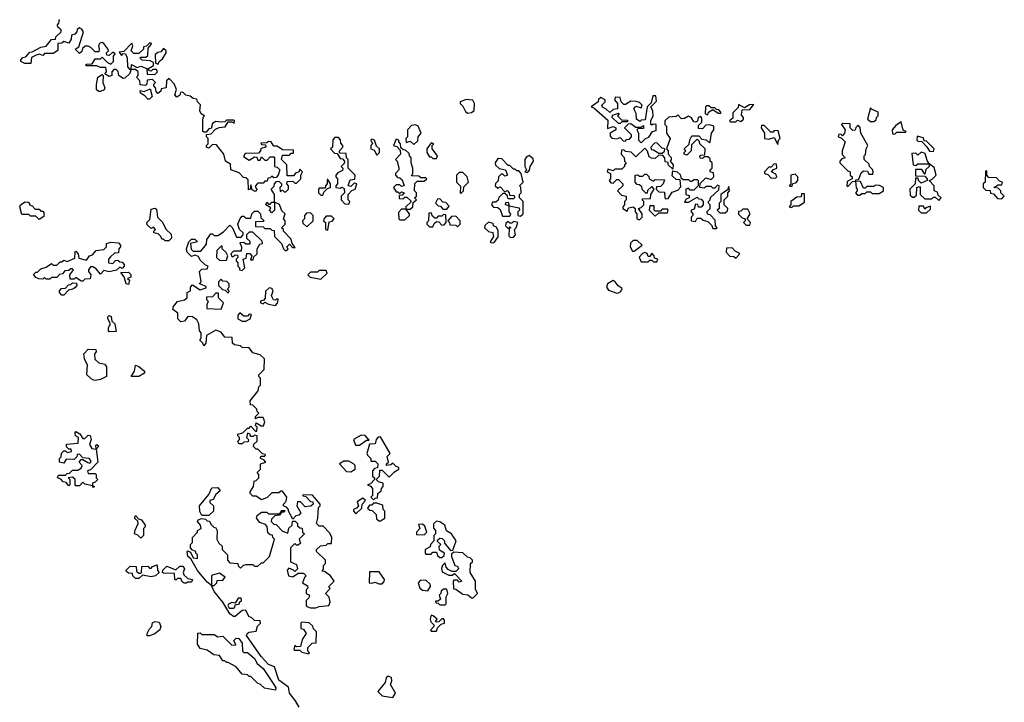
# Model space of a CAD drawing. Extents: x 1980017 to 2252640, y 74400 to 266395.
# Tile 213 of 256: x 2124083 to 2129710, y 183342 to 187244. Entities that reach past the tile are written whole.
import ezdxf

# ---------------------------------------------------------------- set-up
doc = ezdxf.new("R2010")
doc.units = 0

msp = doc.modelspace()

# ---------------------------------------------------------------- linework, layer by layer
at = {"layer": '0CON20XD'}
for points in [[(2125440, 186305), (2125430, 186295), (2125430, 186285), (2125440, 186275), (2125428.3, 186261.7), (2125411.7, 186271.7), (2125405, 186300), (2125400, 186275), (2125391.7, 186271.7), (2125388.3, 186328.3), (2125375, 186340), (2125361.7, 186341.7), (2125338.3, 186368.3), (2125290, 186385), (2125288.3, 186418.3), (2125260, 186435), (2125250, 186475), (2125208.3, 186528.3), (2125185, 186530), (2125165, 186510), (2125150, 186515), (2125150, 186525), (2125160, 186535), (2125160, 186565), (2125150, 186575), (2125151.7, 186588.3), (2125178.3, 186591.7), (2125202.5, 186617.5), (2125223, 186627), (2125258.3, 186631.7), (2125275, 186660), (2125295, 186660), (2125308.3, 186651.7), (2125310, 186665), (2125305, 186670), (2125265, 186670), (2125255, 186660), (2125235, 186657.5), (2125205, 186662.5), (2125185, 186650), (2125178.3, 186621.7), (2125165, 186620), (2125148.3, 186601.7), (2125135, 186600), (2125130, 186605), (2125130, 186665), (2125132.5, 186687.5), (2125140, 186695), (2125120, 186705), (2125112.5, 186722.5), (2125117, 186757), (2125100, 186775), (2125095, 186790), (2125075, 186792.5), (2125057, 186807), (2125033, 186813), (2125015, 186830), (2125001.7, 186828.3), (2124998.3, 186811.7), (2124981.7, 186801.7), (2124970, 186815), (2124980, 186845), (2124967, 186877), (2124937, 186907), (2124922.5, 186895), (2124920, 186855), (2124891.7, 186848.3), (2124890, 186835), (2124872.5, 186822.5), (2124863, 186833), (2124860, 186855), (2124850, 186865), (2124850, 186875), (2124860, 186885), (2124841.7, 186901.7), (2124811.7, 186898.3), (2124810, 186875), (2124801.7, 186868.3), (2124771.7, 186871.7), (2124770, 186895), (2124750, 186915), (2124760, 186925), (2124760, 186945), (2124745, 186960), (2124720, 186960), (2124710, 186935), (2124685, 186910), (2124675, 186907.5), (2124650, 186925), (2124647, 186947), (2124635, 186960), (2124621.7, 186958.3), (2124610, 186945), (2124610, 186925), (2124595, 186920), (2124570, 186935), (2124580, 186945), (2124575, 186970), (2124545, 186970), (2124525, 186980), (2124465, 186980), (2124460, 186985), (2124465, 186990), (2124498.3, 186991.7), (2124515, 187020), (2124545, 187020), (2124555, 187030), (2124585, 187000), (2124605, 186990), (2124620, 187005), (2124620, 187035), (2124628.3, 187048.3), (2124615, 187057.5), (2124595, 187040), (2124581.7, 187041.7), (2124580, 187055), (2124590, 187065), (2124587, 187077), (2124565, 187107.5), (2124555, 187112.5), (2124540.7, 187109.3), (2124533.3, 187095), (2124537.5, 187075), (2124535, 187060), (2124515, 187060), (2124490, 187085), (2124475, 187092.5), (2124458.3, 187091.7), (2124441.7, 187078.3), (2124438.3, 187061.7), (2124425, 187050), (2124400, 187075), (2124421.7, 187088.3), (2124447.5, 187175), (2124439.3, 187189.3), (2124425, 187197.5), (2124411.7, 187188.3), (2124410, 187175), (2124398.3, 187161.7), (2124380, 187155), (2124377, 187133), (2124365, 187110), (2124335, 187120), (2124325, 187110), (2124301.7, 187108.3), (2124301.7, 187068.3), (2124275, 187050), (2124225, 187050), (2124215, 187040), (2124195, 187047.5), (2124178.3, 187041.7), (2124151.7, 187028.3), (2124147.5, 186992.5), (2124113.6, 186993.6), (2124090, 187005), (2124090, 187015), (2124101.7, 187028.3), (2124118.3, 187031.7), (2124141.7, 187058.3), (2124155, 187060), (2124205, 187087.5), (2124235, 187092.5), (2124265, 187130), (2124288.3, 187131.7), (2124290, 187145), (2124320, 187175), (2124320, 187185), (2124301.7, 187201.7), (2124300, 187215), (2124307, 187223), (2124310, 187245)], [(2124855, 186930), (2124870, 186945), (2124865, 186960), (2124845, 186960), (2124835, 186950), (2124820, 186955), (2124820, 186965), (2124848.3, 186981.7), (2124848.3, 186998.3), (2124829.3, 187009.3), (2124783, 187013), (2124770, 187025), (2124775, 187030), (2124805, 187030), (2124815, 187040), (2124818.3, 187081.7), (2124837, 187103), (2124835, 187110), (2124825, 187110), (2124808.3, 187091.7), (2124791.7, 187088.3), (2124790, 187075), (2124765, 187050), (2124735, 187050), (2124720, 187065), (2124730, 187095), (2124725, 187110), (2124678.3, 187061.7), (2124651.7, 187058.3), (2124665, 187040), (2124675, 187050), (2124688.3, 187048.3), (2124697.5, 187025), (2124700, 186975), (2124711.7, 186961.7), (2124720, 186960), (2124723, 186987), (2124755, 186970), (2124775, 186977.5), (2124810, 186965), (2124811.7, 186931.7), (2124855, 186930)], [(2124875, 186990), (2124880, 187005), (2124899.3, 187020.7), (2124920, 187055), (2124920, 187065), (2124905, 187080), (2124890, 187060), (2124873, 187057), (2124857.5, 187045), (2124860, 186995), (2124875, 186990)], [(2124535, 186832.5), (2124523, 186843), (2124523, 186873), (2124530, 186915), (2124555, 186930), (2124560, 186925), (2124557.5, 186885), (2124570, 186855), (2124566.4, 186843.6), (2124545, 186833.3), (2124535, 186832.5)], [(2124825, 186790), (2124815, 186790), (2124799.3, 186809.3), (2124773.6, 186823.6), (2124771.7, 186838.3), (2124795, 186832.5), (2124828.3, 186848.3), (2124840, 186805), (2124825, 186790)], [(2127635, 186540), (2127660, 186565), (2127678.3, 186571.7), (2127700, 186605), (2127720, 186610), (2127720, 186645), (2127702.5, 186647.5), (2127695, 186640), (2127690, 186645), (2127690, 186665), (2127702.5, 186695), (2127701.7, 186721.7), (2127690, 186745), (2127721.7, 186778.3), (2127718.3, 186808.3), (2127701.7, 186808.3), (2127691.7, 186768.3), (2127670, 186745), (2127658.3, 186671.7), (2127635, 186670), (2127627.5, 186662.5), (2127607.5, 186675), (2127607, 186707), (2127592.5, 186735), (2127605, 186750), (2127635, 186740), (2127640, 186755), (2127625, 186770), (2127606.4, 186776.4), (2127575, 186777.5), (2127545, 186760), (2127535, 186760), (2127520, 186775), (2127515, 186800), (2127488.3, 186801.7), (2127482.5, 186785), (2127500, 186765), (2127500, 186735), (2127475, 186730), (2127455, 186712.5), (2127435, 186732.5), (2127413, 186743), (2127410, 186755), (2127430, 186775), (2127430, 186785), (2127405, 186800), (2127391.7, 186788.3), (2127390, 186775), (2127350, 186745), (2127365, 186740), (2127445, 186670), (2127441.7, 186621.7), (2127475, 186632.5), (2127490, 186625), (2127490, 186615), (2127457.5, 186595), (2127458.3, 186578.3), (2127467.5, 186567.5), (2127495, 186562.5), (2127515, 186570), (2127531.7, 186551.7), (2127545, 186550), (2127551.7, 186558.3), (2127568.3, 186561.7), (2127580, 186575), (2127580, 186585), (2127540, 186625), (2127561.7, 186648.3), (2127575, 186650), (2127605, 186630), (2127635, 186630), (2127648.3, 186638.3), (2127648.3, 186621.7), (2127615, 186620), (2127610, 186615), (2127620, 186595), (2127620, 186555), (2127635, 186540)], [(2126645, 186710), (2126665, 186712.5), (2126680, 186725), (2126682.5, 186765), (2126673, 186783), (2126635, 186787.5), (2126600, 186775), (2126600, 186765), (2126615, 186750), (2126630, 186720), (2126645, 186710)], [(2128015, 186700), (2128020, 186715), (2128045, 186730), (2128075, 186710), (2128090, 186710), (2128090, 186715), (2128078.3, 186728.3), (2128065, 186730), (2128055, 186740), (2128035, 186740), (2128021.7, 186751.7), (2128008.3, 186751.7), (2128002.5, 186745), (2128000, 186705), (2128015, 186700)], [(2128175, 186660), (2128185, 186670), (2128205, 186662.5), (2128220, 186675), (2128220, 186685), (2128208.3, 186698.3), (2128211.7, 186728.3), (2128255, 186730), (2128278.3, 186758.3), (2128253, 186757), (2128225, 186740), (2128191.7, 186758.3), (2128188.3, 186741.7), (2128158.3, 186711.7), (2128158.3, 186681.7), (2128140, 186665), (2128145, 186660), (2128175, 186660)], [(2128065, 186050), (2128070, 186055), (2128060, 186065), (2128058.3, 186098.3), (2128028.3, 186128.3), (2128015, 186130), (2128010, 186145), (2128030, 186165), (2128030, 186185), (2128020, 186195), (2128020, 186205), (2128030, 186215), (2128031.7, 186228.3), (2128078.3, 186271.7), (2128080, 186295), (2128071.7, 186298.3), (2128055, 186280), (2128045, 186280), (2128035, 186290), (2128005, 186290), (2127995, 186280), (2127970, 186285), (2127971.7, 186308.3), (2128005, 186340), (2128035, 186330), (2128050, 186345), (2128048.3, 186368.3), (2128030, 186375), (2128030, 186385), (2128040, 186395), (2128040, 186425), (2128030, 186435), (2128028.3, 186448.3), (2128015, 186460), (2127995, 186460), (2127985, 186450), (2127971.7, 186451.7), (2127970, 186465), (2127975, 186470), (2127998.3, 186471.7), (2128000, 186505), (2127970, 186535), (2127968.3, 186548.3), (2127955, 186560), (2127921.7, 186528.3), (2127920, 186495), (2127895, 186470), (2127880, 186475), (2127880, 186485), (2127890, 186495), (2127880, 186505), (2127908.3, 186531.7), (2127912.5, 186557.5), (2127925, 186580), (2127965, 186580), (2127981.7, 186561.7), (2128007, 186557), (2128025, 186540), (2128030, 186545), (2128037.5, 186595), (2128050, 186615), (2128050, 186635), (2128025, 186642.5), (2128005, 186640), (2127985, 186620), (2127961.7, 186621.7), (2127961.7, 186638.3), (2127981.7, 186658.3), (2127981.7, 186681.7), (2127975, 186690), (2127960, 186685), (2127957, 186663), (2127945, 186657.5), (2127935, 186660), (2127923, 186683), (2127905, 186692.5), (2127881.7, 186678.3), (2127865, 186677.5), (2127845, 186700), (2127835, 186690), (2127793, 186687), (2127770, 186665), (2127770, 186645), (2127780, 186635), (2127780, 186595), (2127800, 186565), (2127780, 186505), (2127790, 186495), (2127790, 186475), (2127807, 186457), (2127807, 186443), (2127800, 186435), (2127817.5, 186415), (2127815, 186390), (2127790, 186415), (2127788.3, 186428.3), (2127771.7, 186431.7), (2127770, 186455), (2127758.3, 186468.3), (2127735, 186470), (2127715, 186450), (2127693, 186453), (2127680, 186460), (2127671.7, 186491.7), (2127655, 186510), (2127605, 186460), (2127577, 186487), (2127545, 186490), (2127535, 186500), (2127521.7, 186498.3), (2127520, 186475), (2127537, 186457), (2127540, 186435), (2127550, 186425), (2127540, 186415), (2127540, 186405), (2127525, 186390), (2127485, 186390), (2127475, 186380), (2127445, 186390), (2127440, 186375), (2127460, 186365), (2127460, 186335), (2127452.5, 186325), (2127461.7, 186311.7), (2127475, 186310), (2127495, 186330), (2127505, 186330), (2127530, 186305), (2127530, 186295), (2127500, 186265), (2127521.7, 186241.7), (2127550, 186235), (2127550, 186215), (2127540, 186205), (2127540, 186185), (2127530, 186175), (2127530, 186165), (2127555, 186150), (2127561.7, 186168.3), (2127590, 186175), (2127600, 186165), (2127600, 186145), (2127610, 186135), (2127610, 186105), (2127625, 186100), (2127640, 186115), (2127640, 186135), (2127620, 186165), (2127635, 186170), (2127650, 186185), (2127650, 186205), (2127640, 186215), (2127645, 186220), (2127688.3, 186221.7), (2127690, 186245), (2127710, 186275), (2127695, 186290), (2127671.7, 186268.3), (2127668.3, 186251.7), (2127661.7, 186251.7), (2127641.7, 186271.7), (2127638.3, 186288.3), (2127625, 186300), (2127611.7, 186301.7), (2127600, 186315), (2127600, 186355), (2127615, 186357.5), (2127625, 186350), (2127645, 186350), (2127655, 186360), (2127665, 186360), (2127678.3, 186348.3), (2127680, 186335), (2127705, 186320), (2127715, 186330), (2127768.3, 186328.3), (2127760, 186305), (2127745, 186290), (2127721.7, 186288.3), (2127720, 186275), (2127735, 186260), (2127768.3, 186258.3), (2127770, 186225), (2127775, 186220), (2127788.3, 186221.7), (2127811.7, 186258.3), (2127845, 186270), (2127861.7, 186288.3), (2127858.3, 186328.3), (2127835, 186330), (2127811.7, 186351.7), (2127815, 186380), (2127840, 186375), (2127858.3, 186358.3), (2127861.7, 186341.7), (2127875, 186330), (2127905, 186330), (2127915, 186320), (2127925, 186320), (2127935, 186330), (2127955, 186330), (2127960, 186325), (2127960, 186295), (2127935, 186270), (2127915, 186270), (2127905, 186280), (2127890, 186275), (2127890, 186245), (2127908.3, 186238.3), (2127910, 186225), (2127891.7, 186218.3), (2127881.7, 186201.7), (2127905, 186200), (2127955, 186230), (2127965, 186220), (2127978.3, 186218.3), (2127990, 186205), (2127990, 186185), (2127978.3, 186171.7), (2127961.7, 186171.7), (2127958.3, 186188.3), (2127945, 186190), (2127938.3, 186161.7), (2127920, 186155), (2127920, 186145), (2127930, 186135), (2127930, 186125), (2127920, 186115), (2127920, 186095), (2127945, 186090), (2127955, 186110), (2127975, 186110), (2127988.3, 186098.3), (2128015, 186090), (2128038.3, 186068.3), (2128045, 186050), (2128065, 186050)], [(2127515, 186650), (2127505, 186650), (2127470, 186685), (2127471.7, 186698.3), (2127505, 186710), (2127510, 186705), (2127500, 186695), (2127521.7, 186671.7), (2127555, 186670), (2127560, 186665), (2127555, 186660), (2127525, 186660), (2127515, 186650)], [(2128965, 186662.5), (2128978.3, 186671.7), (2128980, 186685), (2128990, 186695), (2128990, 186715), (2128951.7, 186731.7), (2128945, 186740), (2128927.5, 186675), (2128945, 186662.5), (2128965, 186662.5)], [(2126335, 186530), (2126358.3, 186551.7), (2126360, 186575), (2126377.5, 186595), (2126360, 186635), (2126345, 186642.5), (2126321.7, 186638.3), (2126300, 186615), (2126300, 186575), (2126290, 186565), (2126291.7, 186541.7), (2126315, 186550), (2126335, 186530)], [(2128415, 186530), (2128420, 186555), (2128430, 186565), (2128418.3, 186608.3), (2128395, 186610), (2128388.3, 186601.7), (2128375, 186600), (2128338.3, 186638.3), (2128321.7, 186638.3), (2128320, 186625), (2128340, 186595), (2128340, 186565), (2128365, 186560), (2128395, 186570), (2128415, 186530)], [(2128815, 186290), (2128841.7, 186318.3), (2128860, 186320), (2128861.7, 186328.3), (2128878.3, 186331.7), (2128891.7, 186368.3), (2128905, 186380), (2128928.3, 186378.3), (2128935, 186360), (2128958.3, 186361.7), (2128960, 186375), (2128957, 186387), (2128940, 186405), (2128938.3, 186418.3), (2128910, 186445), (2128910, 186465), (2128917, 186473), (2128920, 186505), (2128930, 186525), (2128890, 186595), (2128887, 186627), (2128875, 186640), (2128861.7, 186628.3), (2128858.3, 186611.7), (2128845, 186610), (2128830, 186625), (2128828.3, 186648.3), (2128785, 186650), (2128780, 186645), (2128800, 186615), (2128797.5, 186595), (2128785, 186580), (2128778.3, 186588.3), (2128765, 186590), (2128760, 186575), (2128778.3, 186568.3), (2128800, 186545), (2128782.5, 186495), (2128783, 186473), (2128800, 186455), (2128781.7, 186448.3), (2128770, 186435), (2128770, 186425), (2128815, 186380), (2128830, 186375), (2128830, 186355), (2128840, 186345), (2128840, 186335), (2128811.7, 186318.3), (2128810, 186295), (2128815, 186290)], [(2129085, 186590), (2129095, 186600), (2129145, 186600), (2129150, 186605), (2129131.7, 186611.7), (2129120, 186660), (2129090.7, 186639.3), (2129070, 186615), (2129071.7, 186591.7), (2129085, 186590)], [(2125410, 183825), (2125393.6, 183833.6), (2125375, 183870), (2125355, 183867.5), (2125315, 183833.3), (2125305, 183833.8), (2125285, 183848), (2125243.8, 183915), (2125194.2, 183975), (2125180, 184010), (2125155, 184030), (2125099.2, 184095), (2125062, 184162), (2125044.4, 184175), (2125040, 184205), (2125045, 184207.5), (2125060, 184200), (2125075, 184167.5), (2125100, 184165), (2125100, 184185), (2125090, 184195), (2125090, 184205), (2125071.7, 184211.7), (2125060, 184225), (2125060, 184245), (2125070, 184255), (2125070, 184285), (2125100, 184315), (2125100, 184325), (2125120, 184335), (2125117.5, 184355), (2125100, 184375), (2125102.5, 184385), (2125125, 184392.5), (2125145, 184390), (2125155, 184380), (2125168.3, 184378.3), (2125175, 184360), (2125193, 184343), (2125205, 184340), (2125212.5, 184325), (2125210, 184275), (2125221.7, 184251.7), (2125240, 184235), (2125240, 184215), (2125270, 184185), (2125270, 184155), (2125285, 184140), (2125330, 184135), (2125331.7, 184121.7), (2125345, 184110), (2125363, 184127), (2125375, 184130), (2125415, 184130), (2125425, 184120), (2125445, 184120), (2125465, 184140), (2125475, 184140), (2125510, 184175), (2125540, 184275), (2125530, 184285), (2125528.3, 184298.3), (2125515, 184300), (2125501.7, 184311.7), (2125497.5, 184347.5), (2125488.3, 184358.3), (2125455, 184370), (2125437.5, 184395), (2125440.7, 184409.3), (2125465, 184430), (2125495, 184430), (2125505, 184420), (2125570, 184420), (2125581.7, 184438.3), (2125598.3, 184438.3), (2125595, 184430), (2125580, 184430), (2125568.3, 184411.7), (2125541.7, 184408.3), (2125521.7, 184388.3), (2125520, 184375), (2125535, 184360), (2125548.3, 184358.3), (2125582.5, 184322.5), (2125615, 184310), (2125621.7, 184338.3), (2125640, 184355), (2125641.7, 184378.3), (2125658.3, 184378.3), (2125670, 184365), (2125671.7, 184351.7), (2125685, 184340), (2125698.3, 184338.3), (2125700, 184315), (2125710, 184305), (2125680, 184275), (2125688.3, 184251.7), (2125675, 184240), (2125665, 184240), (2125655, 184250), (2125630, 184225), (2125630, 184145), (2125665, 184130), (2125670, 184105), (2125655, 184090), (2125648.3, 184098.3), (2125621.7, 184108.3), (2125612.5, 184097.5), (2125620, 184065), (2125645, 184060), (2125675, 184080), (2125705, 184080), (2125720, 184065), (2125710, 184055), (2125700, 184025), (2125728.3, 184008.3), (2125730, 183995), (2125720, 183985), (2125720, 183965), (2125740, 183955), (2125735, 183940), (2125720, 183925), (2125720, 183895), (2125725, 183890), (2125745, 183882.5), (2125775, 183882.5), (2125795, 183890), (2125850, 183895), (2125856.7, 183915), (2125852.5, 183942.5), (2125830, 183965), (2125857, 183993), (2125850, 184005), (2125880, 184035), (2125860, 184065), (2125825, 184090), (2125811.7, 184091.7), (2125820, 184105), (2125820, 184125), (2125830, 184135), (2125830, 184155), (2125780, 184205), (2125780, 184215), (2125803, 184237), (2125835, 184240), (2125845, 184250), (2125865, 184250), (2125867.5, 184285), (2125855, 184310), (2125818.3, 184348.3), (2125795, 184350), (2125780, 184365), (2125787.5, 184395), (2125790, 184455), (2125800, 184465), (2125800, 184475), (2125757, 184527), (2125701.7, 184528.3), (2125701.7, 184521.7), (2125718.3, 184518.3), (2125745, 184490), (2125758.3, 184488.3), (2125760, 184475), (2125747, 184463), (2125715, 184460), (2125688.3, 184488.3), (2125671.7, 184488.3), (2125667.5, 184465), (2125690, 184425), (2125678.3, 184411.7), (2125661.7, 184408.3), (2125645, 184390), (2125620, 184435), (2125620, 184445), (2125608.3, 184458.3), (2125590, 184465), (2125590, 184475), (2125607, 184493), (2125610, 184515), (2125585, 184550), (2125575, 184550), (2125565, 184540), (2125525, 184540), (2125497, 184513), (2125465, 184500), (2125435, 184520), (2125415, 184520), (2125400, 184535), (2125400, 184545), (2125420, 184575), (2125423, 184607), (2125435, 184610), (2125450, 184625), (2125450, 184645), (2125440, 184655), (2125460, 184675), (2125460, 184705), (2125490, 184715), (2125478.3, 184728.3), (2125460, 184735), (2125461.7, 184748.3), (2125485, 184750), (2125488.3, 184758.3), (2125471.7, 184761.7), (2125445, 184790), (2125435, 184790), (2125420, 184805), (2125421.7, 184818.3), (2125440, 184835), (2125440, 184865), (2125425, 184870), (2125418.3, 184861.7), (2125401.7, 184861.7), (2125400, 184875), (2125385, 184880), (2125380, 184855), (2125390, 184845), (2125388.3, 184831.7), (2125365, 184830), (2125355, 184820), (2125335, 184820), (2125330, 184835), (2125340, 184845), (2125340, 184855), (2125330, 184865), (2125330, 184875), (2125358.3, 184881.7), (2125385, 184910), (2125395, 184910), (2125405, 184920), (2125431.7, 184891.7), (2125438.3, 184891.7), (2125440, 184915), (2125430, 184925), (2125435, 184940), (2125463, 184923), (2125477, 184923), (2125483.3, 184945), (2125475, 184970), (2125445, 184970), (2125431.7, 184961.7), (2125430, 184975), (2125450, 184995), (2125440, 185005), (2125438.3, 185018.3), (2125415, 185040), (2125401.7, 185041.7), (2125400, 185065), (2125447, 185123), (2125450, 185145), (2125460, 185155), (2125460, 185195), (2125450, 185205), (2125450, 185215), (2125480, 185245), (2125482.5, 185305), (2125458.3, 185328.3), (2125415, 185340), (2125395, 185367.5), (2125355, 185370), (2125345, 185380), (2125310, 185385), (2125300, 185395), (2125298.3, 185428.3), (2125255, 185430), (2125235, 185457.5), (2125205, 185470), (2125151.7, 185438.3), (2125147.5, 185395), (2125135, 185380), (2125130, 185395), (2125113, 185413), (2125120, 185425), (2125120, 185455), (2125110, 185465), (2125106.7, 185505), (2125095, 185527.5), (2125070, 185545), (2125045, 185547.5), (2125025, 185520), (2125005, 185517.5), (2124987.5, 185535), (2124986.2, 185566.2), (2124958.3, 185588.3), (2124962.5, 185605), (2124985, 185632.5), (2125025, 185643.3), (2125040, 185655), (2125040, 185685), (2125060, 185695), (2125060, 185715), (2125071.7, 185728.3), (2125115, 185700), (2125148.3, 185711.7), (2125148.3, 185718.3), (2125110, 185735), (2125120, 185745), (2125110, 185805), (2125125, 185817.5), (2125155, 185820), (2125160, 185835), (2125145, 185840), (2125115, 185870), (2125105, 185890), (2125085, 185897.5), (2125065, 185890), (2125040, 185915), (2125037.5, 185935), (2125050, 185975), (2125065, 185990), (2125085, 185990), (2125100, 185975), (2125060, 185965), (2125063, 185933), (2125075, 185920), (2125118.3, 185921.7), (2125151.7, 185961.7), (2125153, 185987), (2125175, 186020), (2125185, 186020), (2125195, 186010), (2125215, 186010), (2125248.3, 186031.7), (2125285, 186070), (2125300, 186055), (2125321.7, 186001.7), (2125348.3, 186001.7), (2125360, 186015), (2125360, 186025), (2125340, 186045), (2125330, 186075), (2125343, 186107), (2125355, 186120), (2125365, 186120), (2125375, 186110), (2125405, 186110), (2125410, 186135), (2125425, 186150), (2125445, 186150), (2125460, 186135), (2125461.7, 186111.7), (2125480, 186095), (2125475, 186090), (2125431.7, 186088.3), (2125431.7, 186061.7), (2125475, 186060), (2125485, 186050), (2125515, 186050), (2125525, 186040), (2125538.3, 186038.3), (2125540, 186005), (2125580, 185965), (2125590, 185935), (2125603, 185923), (2125618.3, 185931.7), (2125610, 185945), (2125625, 185960), (2125641.7, 185941.7), (2125658.3, 185941.7), (2125640, 185965), (2125635, 185990), (2125590, 186035), (2125590, 186045), (2125580, 186055), (2125600, 186075), (2125600, 186095), (2125590, 186105), (2125600, 186135), (2125581.7, 186151.7), (2125568.3, 186188.3), (2125540, 186200), (2125540, 186155), (2125525, 186140), (2125510, 186155), (2125518.3, 186168.3), (2125490, 186185), (2125495, 186200), (2125505, 186190), (2125515, 186190), (2125525, 186200), (2125540, 186200), (2125540, 186245), (2125520, 186275), (2125538.3, 186291.7), (2125540, 186305), (2125551.7, 186318.3), (2125565, 186320), (2125580, 186305), (2125580, 186295), (2125570, 186285), (2125571.7, 186261.7), (2125585, 186270), (2125595, 186260), (2125605, 186260), (2125620, 186275), (2125620, 186295), (2125610, 186305), (2125611.7, 186318.3), (2125645, 186320), (2125655, 186310), (2125665, 186310), (2125690, 186335), (2125690, 186355), (2125700, 186375), (2125685, 186390), (2125678.3, 186371.7), (2125661.7, 186368.3), (2125648.3, 186351.7), (2125611.7, 186351.7), (2125610, 186415), (2125580, 186445), (2125585, 186470), (2125625, 186470), (2125635, 186480), (2125648.3, 186481.7), (2125648.3, 186498.3), (2125585, 186500), (2125555, 186520), (2125535, 186520), (2125520, 186545), (2125505, 186547.5), (2125495, 186540), (2125461.7, 186538.3), (2125465, 186530), (2125488.3, 186528.3), (2125490, 186515), (2125461.7, 186508.3), (2125460, 186495), (2125448.3, 186481.7), (2125371.7, 186478.3), (2125361.7, 186461.7), (2125395, 186440), (2125425, 186460), (2125438.3, 186458.3), (2125445, 186440), (2125458.3, 186441.7), (2125465, 186460), (2125485, 186440), (2125498.3, 186441.7), (2125515, 186460), (2125535, 186460), (2125540, 186455), (2125540, 186405), (2125555, 186400), (2125570, 186385), (2125560, 186355), (2125548.3, 186341.7), (2125535, 186340), (2125525, 186350), (2125515, 186340), (2125501.7, 186338.3), (2125498.3, 186321.7), (2125485, 186320), (2125475, 186310), (2125445, 186310), (2125440, 186305)], [(2125965, 186190), (2125970, 186205), (2125960, 186215), (2125960, 186245), (2125981.7, 186268.3), (2126000, 186275), (2126010, 186305), (2125995, 186310), (2125975, 186290), (2125960, 186295), (2125971.7, 186328.3), (2125998.3, 186331.7), (2126000, 186355), (2125960, 186395), (2125960, 186445), (2125950, 186455), (2125948.3, 186478.3), (2125915, 186480), (2125910, 186485), (2125910, 186495), (2125930, 186515), (2125930, 186525), (2125918.3, 186538.3), (2125917.5, 186557.5), (2125905, 186570), (2125885, 186570), (2125873, 186557), (2125870, 186515), (2125860, 186505), (2125881.7, 186481.7), (2125898.3, 186478.3), (2125915, 186450), (2125928.3, 186448.3), (2125940, 186435), (2125938.3, 186421.7), (2125920, 186405), (2125930, 186395), (2125928.3, 186381.7), (2125901.7, 186368.3), (2125890, 186355), (2125890, 186345), (2125900, 186335), (2125900, 186305), (2125890, 186295), (2125890, 186285), (2125915, 186280), (2125925, 186287.5), (2125938.3, 186278.3), (2125940, 186255), (2125920, 186235), (2125920, 186215), (2125941.7, 186191.7), (2125965, 186190)], [(2126125, 186470), (2126140, 186485), (2126140, 186505), (2126121.7, 186521.7), (2126110, 186555), (2126095, 186560), (2126090, 186555), (2126100, 186535), (2126090, 186525), (2126090, 186505), (2126108.3, 186498.3), (2126125, 186470)], [(2126315, 186160), (2126330, 186175), (2126331.7, 186198.3), (2126350, 186215), (2126340, 186225), (2126350, 186235), (2126350, 186255), (2126340, 186265), (2126341.7, 186308.3), (2126355, 186320), (2126395, 186320), (2126410, 186335), (2126405, 186340), (2126375, 186340), (2126365, 186350), (2126321.7, 186351.7), (2126330, 186365), (2126330, 186395), (2126320, 186425), (2126320, 186455), (2126310, 186465), (2126308.3, 186478.3), (2126288.3, 186498.3), (2126275, 186500), (2126261.7, 186511.7), (2126260, 186535), (2126250, 186545), (2126250, 186555), (2126235, 186560), (2126220, 186525), (2126238.3, 186518.3), (2126258.3, 186498.3), (2126260, 186475), (2126230, 186445), (2126240, 186435), (2126250, 186395), (2126250, 186385), (2126230, 186365), (2126230, 186355), (2126241.7, 186341.7), (2126255, 186340), (2126268.3, 186328.3), (2126280, 186295), (2126265, 186290), (2126255, 186300), (2126235, 186300), (2126220, 186285), (2126235, 186260), (2126245, 186260), (2126255, 186250), (2126265, 186260), (2126280, 186255), (2126268.3, 186241.7), (2126251.7, 186238.3), (2126251.7, 186221.7), (2126275, 186220), (2126285, 186230), (2126295, 186230), (2126318.3, 186208.3), (2126318.3, 186201.7), (2126290, 186175), (2126290, 186160), (2126315, 186160)], [(2126465, 186450), (2126470, 186465), (2126440, 186505), (2126440, 186525), (2126450, 186535), (2126435, 186540), (2126410, 186505), (2126410, 186485), (2126425, 186460), (2126435, 186460), (2126445, 186450), (2126465, 186450)], [(2127755, 186480), (2127768.3, 186491.7), (2127770, 186505), (2127755, 186510), (2127725, 186540), (2127711.7, 186538.3), (2127690, 186515), (2127691.7, 186501.7), (2127705, 186500), (2127735, 186480), (2127755, 186480)], [(2129305, 186490), (2129310, 186505), (2129265, 186550), (2129251.7, 186551.7), (2129248.3, 186568.3), (2129211.7, 186578.3), (2129210, 186555), (2129215, 186550), (2129238.3, 186548.3), (2129267.5, 186517.5), (2129281.7, 186491.7), (2129305, 186490)], [(2129205, 186410), (2129215, 186420), (2129280, 186420), (2129268.3, 186438.3), (2129258.3, 186478.3), (2129235, 186487.5), (2129215, 186470), (2129205, 186480), (2129181.7, 186478.3), (2129190, 186415), (2129205, 186410)], [(2126945, 186120), (2126960, 186135), (2126960, 186205), (2126940, 186225), (2126940, 186245), (2126950, 186255), (2126947.5, 186287.5), (2126940, 186295), (2126960, 186315), (2126950, 186365), (2126935, 186380), (2126925, 186380), (2126915, 186390), (2126905, 186390), (2126885, 186410), (2126875, 186410), (2126838.3, 186448.3), (2126815, 186450), (2126800, 186425), (2126801.7, 186411.7), (2126823, 186393), (2126860, 186385), (2126870, 186355), (2126855, 186350), (2126845, 186360), (2126835, 186360), (2126820, 186345), (2126817.5, 186322.5), (2126801.7, 186308.3), (2126800, 186295), (2126815, 186280), (2126828.3, 186288.3), (2126855, 186260), (2126868.3, 186268.3), (2126880, 186255), (2126881.7, 186241.7), (2126908.3, 186238.3), (2126910, 186225), (2126905, 186220), (2126875, 186220), (2126868.3, 186238.3), (2126855, 186250), (2126845, 186250), (2126821.7, 186228.3), (2126818.3, 186211.7), (2126805, 186200), (2126785, 186200), (2126780, 186185), (2126791.7, 186171.7), (2126815, 186170), (2126828.3, 186158.3), (2126841.7, 186121.7), (2126885, 186120), (2126890, 186135), (2126880, 186145), (2126880, 186180), (2126860, 186185), (2126861.7, 186198.3), (2126875, 186200), (2126880, 186180), (2126938.3, 186168.3), (2126940, 186155), (2126930, 186145), (2126930, 186125), (2126945, 186120)], [(2126985, 186370), (2126997, 186383), (2127000, 186405), (2127020, 186435), (2127018.3, 186448.3), (2126995, 186467.5), (2126980, 186460), (2126970, 186445), (2126970, 186405), (2126980, 186385), (2126970, 186375), (2126985, 186370)], [(2128378.3, 186338.3), (2128405, 186340), (2128410, 186345), (2128405, 186360), (2128380, 186375), (2128391.7, 186388.3), (2128410, 186395), (2128408.3, 186418.3), (2128395, 186420), (2128378.3, 186401.7), (2128365, 186400), (2128340, 186375), (2128340, 186365), (2128358.3, 186358.3), (2128378.3, 186338.3)], [(2129335, 186210), (2129350, 186225), (2129331.7, 186241.7), (2129328.3, 186258.3), (2129310, 186265), (2129310, 186295), (2129280, 186325), (2129295, 186330), (2129320, 186355), (2129308.3, 186398.3), (2129280, 186420), (2129280, 186405), (2129261.7, 186388.3), (2129255, 186360), (2129238.3, 186388.3), (2129201.7, 186388.3), (2129201.7, 186351.7), (2129255, 186350), (2129270, 186335), (2129270, 186325), (2129235, 186310), (2129220, 186325), (2129218.3, 186338.3), (2129201.7, 186338.3), (2129200, 186305), (2129170, 186275), (2129171.7, 186241.7), (2129185, 186230), (2129195, 186230), (2129208.3, 186241.7), (2129210, 186285), (2129225, 186290), (2129230, 186285), (2129230, 186245), (2129255, 186220), (2129295, 186220), (2129305, 186230), (2129315, 186230), (2129335, 186210)], [(2126605, 186250), (2126620, 186265), (2126621.7, 186288.3), (2126647.5, 186315), (2126640, 186345), (2126615, 186370), (2126595, 186370), (2126580, 186355), (2126580, 186315), (2126601.7, 186291.7), (2126600, 186255), (2126605, 186250)], [(2128495, 186290), (2128501.7, 186308.3), (2128518.3, 186311.7), (2128530, 186325), (2128530, 186345), (2128515, 186360), (2128490, 186355), (2128490, 186305), (2128480, 186295), (2128495, 186290)], [(2129695, 186220), (2129710, 186235), (2129690, 186255), (2129690, 186265), (2129675, 186280), (2129650, 186285), (2129675, 186300), (2129695, 186300), (2129700, 186315), (2129681.7, 186321.7), (2129665, 186340), (2129621.7, 186341.7), (2129610, 186355), (2129610, 186380), (2129601.7, 186378.3), (2129600, 186315), (2129590, 186305), (2129590, 186285), (2129605, 186270), (2129628.3, 186268.3), (2129631.7, 186251.7), (2129648.3, 186248.3), (2129671.7, 186221.7), (2129695, 186220)], [(2125815, 186240), (2125821.7, 186258.3), (2125841.7, 186278.3), (2125860, 186285), (2125860, 186305), (2125845, 186330), (2125840, 186330), (2125840, 186305), (2125830, 186295), (2125828.3, 186281.7), (2125795, 186280), (2125790, 186275), (2125790, 186255), (2125805, 186240), (2125815, 186240)], [(2128885, 186240), (2128895, 186250), (2128915, 186250), (2128925, 186260), (2128945, 186260), (2128955, 186250), (2128995, 186250), (2129020, 186265), (2129020, 186285), (2128997, 186297), (2128972.5, 186297.5), (2128965, 186290), (2128925, 186290), (2128915, 186280), (2128905, 186280), (2128888.3, 186318.3), (2128860, 186320), (2128862.5, 186282.5), (2128870, 186275), (2128870, 186265), (2128860, 186255), (2128871.7, 186241.7), (2128885, 186240)], [(2128115, 186140), (2128128.3, 186151.7), (2128130, 186165), (2128110, 186185), (2128110, 186215), (2128130, 186235), (2128130, 186255), (2128140, 186265), (2128135, 186290), (2128128.3, 186271.7), (2128090, 186245), (2128090, 186205), (2128080, 186195), (2128080, 186165), (2128070, 186155), (2128085, 186140), (2128115, 186140)], [(2128495, 186170), (2128505, 186180), (2128535, 186180), (2128568.3, 186201.7), (2128568.3, 186248.3), (2128551.7, 186248.3), (2128548.3, 186231.7), (2128525, 186230), (2128490, 186205), (2128490, 186185), (2128480, 186175), (2128495, 186170)], [(2124195, 186102.5), (2124175, 186120), (2124145, 186120), (2124135, 186130), (2124095, 186130), (2124083.3, 186175), (2124087.5, 186185), (2124115, 186202.5), (2124131.7, 186201.7), (2124140, 186195), (2124140, 186185), (2124155, 186180), (2124171.7, 186161.7), (2124195, 186160), (2124205, 186150), (2124215, 186150), (2124221.7, 186141.7), (2124221.7, 186118.3), (2124195, 186102.5)], [(2126525, 186160), (2126538.3, 186178.3), (2126518.3, 186198.3), (2126501.7, 186201.7), (2126485, 186220), (2126471.7, 186218.3), (2126460, 186195), (2126475, 186180), (2126488.3, 186178.3), (2126501.7, 186161.7), (2126525, 186160)], [(2124935, 185980), (2124915, 185980), (2124905, 185990), (2124895, 185990), (2124890, 186005), (2124875, 186020), (2124850, 186025), (2124850, 186035), (2124860, 186045), (2124848.3, 186058.3), (2124835, 186050), (2124811.7, 186071.7), (2124810, 186085), (2124827.5, 186102.5), (2124835, 186160), (2124855, 186167.5), (2124865, 186160), (2124870, 186115), (2124898.3, 186088.3), (2124920, 186045), (2124948.3, 186018.3), (2124950, 185995), (2124935, 185980)], [(2125725, 186060), (2125760, 186095), (2125760, 186125), (2125745, 186140), (2125721.7, 186138.3), (2125710, 186125), (2125710, 186105), (2125700, 186095), (2125701.7, 186081.7), (2125725, 186060)], [(2126285, 186100), (2126310, 186125), (2126310, 186135), (2126290, 186160), (2126265, 186160), (2126248.3, 186141.7), (2126250, 186105), (2126255, 186100), (2126285, 186100)], [(2126445, 186060), (2126451.7, 186078.3), (2126465, 186090), (2126478.3, 186088.3), (2126495, 186070), (2126508.3, 186071.7), (2126520, 186085), (2126518.3, 186128.3), (2126505, 186130), (2126495, 186120), (2126475, 186120), (2126465, 186110), (2126455, 186110), (2126441.7, 186121.7), (2126435, 186140), (2126421.7, 186138.3), (2126420, 186095), (2126410, 186085), (2126410, 186075), (2126425, 186060), (2126445, 186060)], [(2127715, 186120), (2127735, 186140), (2127785, 186140), (2127790, 186155), (2127785, 186160), (2127755, 186160), (2127745, 186150), (2127715, 186150), (2127710, 186155), (2127710, 186180), (2127685, 186180), (2127680, 186155), (2127715, 186120)], [(2128255, 186070), (2128260, 186085), (2128240, 186105), (2128257.5, 186135), (2128245, 186160), (2128215, 186160), (2128205, 186150), (2128191.7, 186148.3), (2128191.7, 186131.7), (2128211.7, 186111.7), (2128230, 186105), (2128230, 186095), (2128220, 186085), (2128235, 186070), (2128255, 186070)], [(2129265, 186140), (2129288.3, 186161.7), (2129288.3, 186178.3), (2129261.7, 186168.3), (2129255, 186160), (2129248.3, 186178.3), (2129221.7, 186178.3), (2129220, 186155), (2129235, 186140), (2129265, 186140)], [(2125845, 186040), (2125851.7, 186088.3), (2125868.3, 186091.7), (2125880, 186105), (2125865, 186120), (2125835, 186120), (2125823, 186107), (2125820, 186095), (2125830, 186085), (2125830, 186045), (2125845, 186040)], [(2126585, 186060), (2126600, 186075), (2126600, 186095), (2126575, 186120), (2126551.7, 186118.3), (2126530, 186095), (2126540, 186085), (2126541.7, 186071.7), (2126575, 186070), (2126585, 186060)], [(2126778.3, 185968.3), (2126795, 185970), (2126817, 186003), (2126817, 186037), (2126808.3, 186058.3), (2126790, 186065), (2126788.3, 186078.3), (2126763, 186087), (2126741.7, 186068.3), (2126740, 186055), (2126763, 186033), (2126787, 186027), (2126790, 186005), (2126772.5, 185975), (2126778.3, 185968.3)], [(2126888.3, 185998.3), (2126905, 186000), (2126917.5, 186015), (2126910, 186045), (2126920, 186055), (2126930, 186085), (2126905, 186090), (2126895, 186080), (2126885, 186080), (2126875, 186090), (2126861.7, 186078.3), (2126860, 186065), (2126875, 186050), (2126885, 186060), (2126890, 186055), (2126880, 186050), (2126878.3, 186008.3), (2126888.3, 185998.3)], [(2125355, 185810), (2125370, 185825), (2125360, 185875), (2125378.3, 185881.7), (2125381.7, 185908.3), (2125398.3, 185908.3), (2125410, 185895), (2125401.7, 185871.7), (2125418.3, 185871.7), (2125421.7, 185888.3), (2125440, 185905), (2125440, 185935), (2125455, 185960), (2125470, 185965), (2125468.3, 185978.3), (2125415, 186030), (2125395, 186030), (2125380, 186015), (2125380, 185995), (2125398.3, 185978.3), (2125398.3, 185961.7), (2125375, 185960), (2125365, 185970), (2125341.7, 185968.3), (2125350, 185945), (2125348.3, 185921.7), (2125305, 185920), (2125290, 185905), (2125295, 185890), (2125305, 185890), (2125315, 185900), (2125328.3, 185898.3), (2125330, 185885), (2125320, 185875), (2125320, 185865), (2125330, 185855), (2125330, 185835), (2125340, 185825), (2125340, 185815), (2125355, 185810)], [(2124445, 185750), (2124435, 185750), (2124405, 185770), (2124395, 185760), (2124371.7, 185761.7), (2124370, 185785), (2124390, 185815), (2124385, 185820), (2124375, 185820), (2124365, 185810), (2124341.7, 185808.3), (2124328.3, 185791.7), (2124311.7, 185788.3), (2124295, 185770), (2124265, 185770), (2124255, 185760), (2124235, 185760), (2124225, 185770), (2124215, 185760), (2124193, 185763), (2124175, 185770), (2124161.7, 185788.3), (2124175, 185800), (2124185, 185800), (2124205, 185820), (2124235, 185830), (2124265, 185850), (2124275, 185840), (2124295, 185840), (2124315, 185860), (2124325, 185860), (2124335, 185870), (2124355, 185862.5), (2124398.3, 185881.7), (2124400, 185915), (2124405, 185920), (2124417.5, 185905), (2124421.7, 185881.7), (2124465, 185870), (2124482.5, 185895), (2124499.3, 185900.7), (2124520, 185925), (2124565, 185930), (2124580, 185945), (2124580, 185965), (2124605, 185972.5), (2124648.3, 185968.3), (2124660, 185955), (2124660, 185945), (2124650, 185935), (2124648.3, 185911.7), (2124625, 185910), (2124601.7, 185888.3), (2124590, 185875), (2124590, 185855), (2124615, 185850), (2124631.7, 185868.3), (2124645, 185870), (2124655, 185860), (2124668.3, 185858.3), (2124680, 185845), (2124680, 185835), (2124668.3, 185821.7), (2124655, 185830), (2124637, 185813), (2124595, 185802.5), (2124565, 185810), (2124545, 185790), (2124520, 185820), (2124501.7, 185831.7), (2124488.3, 185831.7), (2124476.7, 185815), (2124476.7, 185805), (2124490, 185785), (2124486.7, 185763.3), (2124455, 185760), (2124445, 185750)], [(2127595, 185920), (2127640, 185955), (2127611.7, 185981.7), (2127588.3, 185981.7), (2127573, 185967), (2127572.5, 185945), (2127585, 185920), (2127595, 185920)], [(2125227.5, 185867.5), (2125265, 185870), (2125272.5, 185895), (2125263.3, 185913.3), (2125240, 185935), (2125240, 185950), (2125235, 185950), (2125210, 185925), (2125207.5, 185885), (2125227.5, 185867.5)], [(2127725, 185860), (2127730, 185875), (2127711.7, 185881.7), (2127710, 185895), (2127695, 185910), (2127685, 185890), (2127675, 185890), (2127668.3, 185908.3), (2127655, 185912.5), (2127641.7, 185908.3), (2127623, 185887), (2127635, 185860), (2127675, 185860), (2127685, 185870), (2127695, 185870), (2127705, 185860), (2127725, 185860)], [(2128175, 185880), (2128197, 185903), (2128195, 185910), (2128171.7, 185921.7), (2128155, 185940), (2128121.7, 185938.3), (2128120, 185915), (2128141.7, 185891.7), (2128165, 185890), (2128175, 185880)], [(2124705, 185730), (2124692.5, 185735), (2124680, 185775), (2124661.7, 185798.3), (2124705, 185800), (2124718.3, 185788.3), (2124718.3, 185771.7), (2124700, 185765), (2124710, 185755), (2124705, 185730)], [(2125805, 185760), (2125840, 185795), (2125835, 185810), (2125795, 185810), (2125785, 185800), (2125745, 185800), (2125730, 185785), (2125742.5, 185772.5), (2125805, 185760)], [(2124335, 185670), (2124325, 185670), (2124310, 185685), (2124310, 185695), (2124321.7, 185708.3), (2124345, 185710), (2124361.7, 185728.3), (2124375, 185730), (2124385, 185740), (2124408.3, 185738.3), (2124410, 185725), (2124398.3, 185711.7), (2124387, 185703), (2124361.7, 185698.3), (2124335, 185670)], [(2125275, 185680), (2125280, 185695), (2125270, 185705), (2125280, 185715), (2125280, 185735), (2125267, 185747), (2125245, 185750), (2125235, 185760), (2125220, 185745), (2125220, 185725), (2125241.7, 185701.7), (2125258.3, 185698.3), (2125275, 185680)], [(2127495, 185680), (2127505, 185682.5), (2127519.3, 185690.7), (2127527, 185707), (2127503.6, 185723.6), (2127486.4, 185746.4), (2127475, 185752.5), (2127442.5, 185735), (2127436.7, 185715), (2127448.8, 185698.8), (2127495, 185680)], [(2125545, 185610), (2125557, 185623), (2125560, 185645), (2125555, 185650), (2125545, 185640), (2125533.6, 185643.6), (2125522.5, 185665), (2125532.5, 185695), (2125525, 185707.5), (2125508.3, 185711.7), (2125488.3, 185691.7), (2125487, 185653), (2125478.3, 185641.7), (2125460, 185635), (2125460, 185625), (2125475, 185620), (2125485, 185630), (2125505, 185617.5), (2125545, 185610)], [(2125235, 185590), (2125247.5, 185625), (2125220, 185655), (2125220, 185680), (2125205, 185680), (2125185, 185660), (2125151.7, 185658.3), (2125150, 185645), (2125160, 185635), (2125152.5, 185615), (2125153.6, 185593.6), (2125235, 185590)], [(2125375, 185520), (2125400, 185535), (2125408.3, 185558.3), (2125395, 185560), (2125385, 185550), (2125365, 185550), (2125341.7, 185568.3), (2125330, 185555), (2125330, 185535), (2125355, 185520), (2125375, 185520)], [(2124595, 185460), (2124590, 185465), (2124590, 185485), (2124602.5, 185505), (2124586.7, 185535), (2124586.7, 185545), (2124595, 185553.3), (2124606.6, 185546.6), (2124610.7, 185520.7), (2124627.5, 185505), (2124635, 185462.5), (2124595, 185460)], [(2124515, 185182.5), (2124500, 185185), (2124467.5, 185215), (2124471.7, 185271.7), (2124453, 185303), (2124450, 185335), (2124475, 185360), (2124518.3, 185358.3), (2124520, 185345), (2124510, 185335), (2124513, 185303), (2124535, 185282.5), (2124570, 185275), (2124579.3, 185259.3), (2124580, 185205), (2124545, 185187.5), (2124515, 185182.5)], [(2124765, 185204), (2124720, 185205), (2124738.6, 185235), (2124745, 185270), (2124765, 185262.5), (2124796.7, 185235), (2124795.9, 185224.1), (2124765, 185204)], [(2124505, 184570), (2124500, 184580), (2124455, 184590), (2124445, 184600), (2124425, 184580), (2124405, 184580), (2124400, 184585), (2124400, 184615), (2124385, 184630), (2124360, 184625), (2124370, 184615), (2124370, 184585), (2124365, 184580), (2124348.3, 184598.3), (2124331.7, 184601.7), (2124318.3, 184618.3), (2124300, 184625), (2124305, 184640), (2124345, 184640), (2124355, 184650), (2124368.3, 184651.7), (2124385, 184670), (2124415, 184670), (2124435, 184680), (2124440, 184695), (2124422.5, 184715), (2124435, 184730), (2124445, 184730), (2124473, 184713), (2124485, 184710), (2124490, 184715), (2124490, 184725), (2124480, 184735), (2124445, 184740), (2124425, 184760), (2124411.7, 184758.3), (2124410, 184745), (2124395, 184730), (2124348.3, 184731.7), (2124335, 184710), (2124310, 184715), (2124310, 184735), (2124320, 184745), (2124323, 184767), (2124335, 184780), (2124345, 184780), (2124355, 184770), (2124380, 184775), (2124378.3, 184788.3), (2124365, 184790), (2124351.7, 184801.7), (2124351.7, 184818.3), (2124417, 184823), (2124420, 184855), (2124402.5, 184865), (2124400, 184885), (2124405, 184890), (2124426.4, 184876.4), (2124445, 184850), (2124455, 184850), (2124475, 184870), (2124486.4, 184866.4), (2124492.5, 184845), (2124482.5, 184815), (2124495, 184792.5), (2124520, 184790), (2124518.3, 184811.7), (2124523.8, 184816.2), (2124536, 184806), (2124520, 184790), (2124530, 184715), (2124488.3, 184671.7), (2124470, 184665), (2124475, 184650), (2124515, 184650), (2124520, 184645), (2124520, 184625), (2124530, 184615), (2124515, 184600), (2124500, 184595), (2124500, 184580), (2124510, 184575), (2124505, 184570)], [(2126001.7, 184811.7), (2126025, 184812.5), (2126065, 184840), (2126080, 184840), (2126058.3, 184868.3), (2126035, 184870), (2125990, 184845), (2126001.7, 184811.7)], [(2126105, 184500), (2126115, 184510), (2126128.3, 184511.7), (2126130, 184535), (2126148.3, 184551.7), (2126150, 184565), (2126160, 184575), (2126160, 184595), (2126133, 184603), (2126120, 184615), (2126140, 184635), (2126141.7, 184668.3), (2126155, 184670), (2126195, 184630), (2126225, 184660), (2126250, 184675), (2126250, 184685), (2126235, 184690), (2126215, 184710), (2126205, 184700), (2126180, 184695), (2126180, 184705), (2126190, 184715), (2126183, 184747), (2126200, 184765), (2126145, 184860), (2126131.7, 184858.3), (2126120, 184845), (2126115, 184820), (2126082.5, 184817.5), (2126067.5, 184765), (2126070, 184755), (2126090, 184735), (2126090, 184720), (2126115, 184720), (2126130, 184705), (2126128.3, 184681.7), (2126111.7, 184678.3), (2126100, 184665), (2126100, 184635), (2126110, 184625), (2126110, 184615), (2126088.3, 184591.7), (2126070, 184585), (2126088.3, 184578.3), (2126100, 184565), (2126100, 184525), (2126090, 184515), (2126105, 184500)], [(2125975, 184660), (2126000, 184675), (2126000, 184695), (2125990, 184705), (2125965, 184720), (2125935, 184720), (2125910, 184705), (2125951.7, 184661.7), (2125975, 184660)], [(2125165, 184410), (2125125, 184410), (2125113, 184433), (2125110, 184465), (2125165, 184530), (2125181.7, 184568.3), (2125215, 184570), (2125228.3, 184551.7), (2125205, 184530), (2125188.3, 184501.7), (2125170, 184495), (2125170, 184485), (2125190, 184465), (2125190, 184435), (2125165, 184410)], [(2126005, 184420), (2126038.3, 184451.7), (2126040, 184475), (2126060, 184495), (2126045, 184510), (2126011.7, 184488.3), (2126020, 184465), (2126008.3, 184451.7), (2125990, 184445), (2125990, 184435), (2126005, 184420)], [(2126145, 184380), (2126170, 184395), (2126170, 184435), (2126160, 184445), (2126158.3, 184468.3), (2126125, 184480), (2126105, 184480), (2126095, 184470), (2126081.7, 184468.3), (2126071.7, 184451.7), (2126085, 184440), (2126098.3, 184438.3), (2126120, 184415), (2126121.7, 184391.7), (2126135, 184380), (2126145, 184380)], [(2124775, 184280), (2124758.3, 184298.3), (2124740, 184305), (2124743, 184327), (2124760, 184365), (2124758.3, 184378.3), (2124740, 184395), (2124745, 184410), (2124761.7, 184391.7), (2124780, 184385), (2124800, 184355), (2124800, 184345), (2124790, 184335), (2124790, 184295), (2124775, 184280)], [(2126395, 184300), (2126410, 184315), (2126398.3, 184348.3), (2126385, 184360), (2126361.7, 184358.3), (2126370, 184335), (2126350, 184315), (2126351.7, 184301.7), (2126395, 184300)], [(2126495, 184170), (2126508.3, 184181.7), (2126510, 184195), (2126481.7, 184211.7), (2126480, 184235), (2126490, 184245), (2126471.7, 184261.7), (2126471.7, 184268.3), (2126485, 184280), (2126498.3, 184278.3), (2126510, 184265), (2126511.7, 184251.7), (2126545, 184210), (2126558.3, 184211.7), (2126577.5, 184265), (2126550, 184305), (2126522.5, 184322.5), (2126512.5, 184355), (2126483.6, 184373.6), (2126465, 184377.5), (2126448.3, 184361.7), (2126448.3, 184338.3), (2126460, 184325), (2126460, 184305), (2126450, 184295), (2126450, 184265), (2126430, 184245), (2126428.3, 184231.7), (2126400, 184215), (2126400, 184195), (2126405, 184190), (2126435, 184190), (2126445, 184200), (2126465, 184200), (2126471.7, 184181.7), (2126485, 184170), (2126495, 184170)], [(2126675, 183940), (2126700, 183965), (2126688.3, 183988.3), (2126687.5, 184035), (2126657.5, 184085), (2126660, 184135), (2126670, 184145), (2126670, 184155), (2126658.3, 184168.3), (2126641.7, 184171.7), (2126615, 184197.5), (2126565, 184200), (2126551.7, 184188.3), (2126550, 184175), (2126570, 184125), (2126585, 184120), (2126590, 184105), (2126575, 184090), (2126555, 184090), (2126531.7, 184101.7), (2126520, 184115), (2126515, 184140), (2126500, 184125), (2126493, 184107), (2126498.3, 184088.3), (2126535, 184070), (2126555, 184070), (2126568.3, 184078.3), (2126610, 184035), (2126595, 184030), (2126585, 184040), (2126565, 184040), (2126560, 184035), (2126561.7, 183991.7), (2126575, 183990), (2126615, 183960), (2126645, 183957.5), (2126665, 183940), (2126675, 183940)], [(2124765, 184050), (2124745, 184050), (2124730, 184065), (2124728.3, 184078.3), (2124705, 184080), (2124691.7, 184091.7), (2124691.7, 184098.3), (2124715, 184120), (2124748.3, 184118.3), (2124751.7, 184091.7), (2124765, 184080), (2124775, 184080), (2124780, 184085), (2124781.7, 184118.3), (2124815, 184120), (2124825, 184110), (2124835, 184110), (2124841.7, 184118.3), (2124868.3, 184128.3), (2124870, 184095), (2124880, 184085), (2124860, 184065), (2124835, 184060), (2124785, 184070), (2124765, 184050)], [(2125035, 184022.5), (2125022.5, 184022.5), (2125011.7, 184031.7), (2125005, 184050), (2124985, 184050), (2124975, 184040), (2124970, 184045), (2124968.3, 184078.3), (2124905, 184080), (2124900, 184085), (2124901.7, 184098.3), (2124925, 184120), (2124975, 184100), (2124999.3, 184120.7), (2125015, 184121.2), (2125026, 184105), (2125017.5, 184085), (2125021.7, 184071.7), (2125045, 184050), (2125070, 184045), (2125065, 184030), (2125045, 184030), (2125035, 184022.5)], [(2125195, 184010), (2125210, 184025), (2125211.7, 184038.3), (2125245, 184040), (2125258.3, 184058.3), (2125225, 184080), (2125185, 184070), (2125180, 184065), (2125180, 184010), (2125195, 184010)], [(2126155, 184020), (2126167, 184033), (2126167.5, 184045), (2126138.3, 184088.3), (2126081.7, 184088.3), (2126080, 184025), (2126095, 184022.5), (2126115, 184030), (2126135, 184020), (2126155, 184020)], [(2126415, 183980), (2126430, 184005), (2126428.3, 184018.3), (2126405, 184040), (2126371.7, 184038.3), (2126360, 184025), (2126370, 183995), (2126385, 183982.5), (2126415, 183980)], [(2125305, 183880), (2125312.5, 183885), (2125315, 183900), (2125340, 183905), (2125340, 183915), (2125350, 183925), (2125348.3, 183938.3), (2125331.7, 183938.3), (2125315, 183910), (2125295, 183912.5), (2125276.4, 183903.6), (2125272.5, 183895), (2125280.5, 183880.5), (2125305, 183880)], [(2126515, 183900), (2126520, 183905), (2126520, 183945), (2126530, 183965), (2126525, 183990), (2126505, 183990), (2126491.7, 183978.3), (2126490, 183965), (2126480, 183955), (2126488.3, 183931.7), (2126475, 183920), (2126460, 183920), (2126461.7, 183911.7), (2126475, 183910), (2126485, 183900), (2126515, 183900)], [(2125680, 183315), (2125660.3, 183350.3), (2125624.4, 183394.4), (2125619.3, 183429.3), (2125565, 183470), (2125540, 183545), (2125505, 183558.8), (2125463.5, 183603.5), (2125380, 183725), (2125385, 183737.5), (2125395, 183742.5), (2125435, 183750), (2125441.7, 183778.3), (2125460, 183795), (2125458.3, 183808.3), (2125425, 183810), (2125410, 183825)], [(2126465, 183750), (2126471.7, 183768.3), (2126491.7, 183788.3), (2126510, 183795), (2126511.7, 183811.7), (2126505, 183820), (2126495, 183820), (2126478.3, 183801.7), (2126465, 183800), (2126460, 183805), (2126468.3, 183818.3), (2126447, 183837), (2126435, 183840), (2126428.3, 183818.3), (2126433, 183803), (2126450, 183785), (2126450, 183775), (2126430, 183755), (2126435, 183750), (2126465, 183750)], [(2124812.3, 183722.3), (2124811.4, 183735), (2124825, 183762), (2124838.8, 183775), (2124843.1, 183796.9), (2124855, 183804.2), (2124880, 183800), (2124890, 183775), (2124885, 183756.7), (2124855, 183733.8), (2124825, 183722.9), (2124812.3, 183722.3)], [(2125735, 183620), (2125740, 183625), (2125730, 183635), (2125730, 183655), (2125755, 183680), (2125777, 183683), (2125780, 183745), (2125761.7, 183761.7), (2125758.3, 183778.3), (2125737, 183797), (2125695, 183800), (2125690, 183795), (2125690, 183765), (2125705, 183760), (2125720, 183735), (2125698.3, 183701.7), (2125688.3, 183661.7), (2125665, 183660), (2125655, 183670), (2125650, 183645), (2125655, 183640), (2125685, 183640), (2125695, 183630), (2125735, 183620)], [(2125545, 183412.5), (2125482.5, 183422.5), (2125460, 183445), (2125441.7, 183451.7), (2125405, 183490), (2125395, 183490), (2125385, 183500), (2125355, 183502.5), (2125320, 183545), (2125275, 183570), (2125265, 183570), (2125255, 183580), (2125245, 183580), (2125225, 183610), (2125193, 183613), (2125155, 183640), (2125115, 183650), (2125100, 183675), (2125101.7, 183738.3), (2125115, 183740), (2125125, 183730), (2125195, 183730), (2125215, 183717.5), (2125245, 183720), (2125295, 183670), (2125318.3, 183671.7), (2125307.5, 183695), (2125320, 183710), (2125335, 183708), (2125355, 183680), (2125357.5, 183635), (2125365, 183627.5), (2125385, 183626.7), (2125395, 183620), (2125425, 183593.8), (2125441.2, 183565), (2125475.5, 183535.5), (2125536, 183445), (2125546.7, 183425), (2125545, 183412.5)], [(2126215, 183370), (2126230, 183395), (2126202.5, 183445), (2126210, 183465), (2126207.5, 183485), (2126188.3, 183491.7), (2126177.5, 183482.5), (2126172.5, 183455), (2126130, 183405), (2126155, 183380), (2126215, 183370)]]:
    msp.add_lwpolyline(points, dxfattribs=at)

doc.saveas('drawing.dxf')
